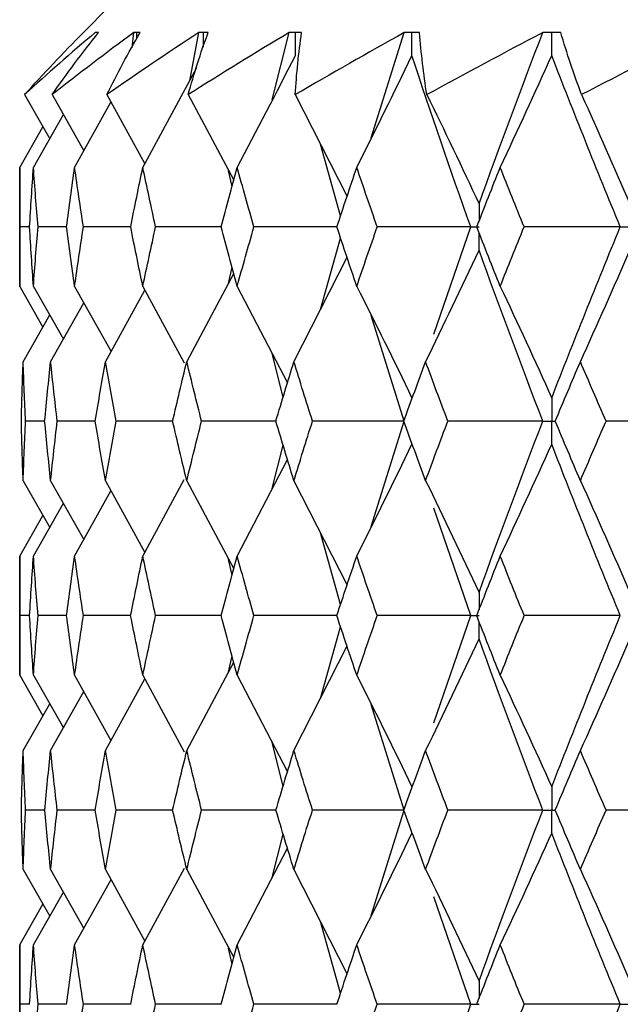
# Paper-space layout '_Front' of a CAD drawing. Header units: millimetres. Extents: x -25 to 25, y -1 to 320.
# Tile 42 of 52: x -19.75 to -15.04, y 52.23 to 59.95. Entities that reach past the tile are written whole.
import ezdxf

# ---------------------------------------------------------------- set-up
doc = ezdxf.new("R2010")
doc.units = ezdxf.units.MM

psp = doc.layouts.new('_Front')

# ---------------------------------------------------------------- linework, layer by layer
at = {"color": 7, "linetype": 'Continuous', "lineweight": 25}
for p, q in [((-19.05, 60.05), (-19.25, 59.85)), ((-19.2498, 59.8498), (-19.2499, 59.8499)), ((-19.1318, 59.8498), (-19.1318, 59.8498)), ((-18.8682, 59.7303), (-18.8541, 59.8498)), ((-18.8042, 59.8498), (-18.8043, 59.8498)), ((-18.415, 59.471), (-18.3447, 59.8498)), ((-18.2706, 59.8498), (-18.2707, 59.8498)), ((-17.7672, 59.3202), (-17.6344, 59.8498)), ((-17.5368, 59.8498), (-17.5369, 59.8498)), ((-16.9902, 59.0219), (-16.7308, 59.8498)), ((-16.6108, 59.8498), (-16.611, 59.8498)), ((-15.5029, 59.8498), (-15.5031, 59.8498)), ((-18.7834, 58.7914), (-18.3588, 59.5748)), ((-19.711, 59.3619), (-19.5144, 59.0163)), ((-19.4951, 59.3619), (-19.2466, 58.9203)), ((-19.0655, 59.3619), (-18.7676, 58.8205)), ((-18.4271, 59.3619), (-18.0699, 58.6904)), ((-17.5867, 59.3619), (-17.1807, 58.562)), ((-19.3184, 58.7914), (-19.0332, 59.3032)), ((-19.6418, 58.7914), (-19.4071, 59.2056)), ((-19.75, 58.7914), (-19.5681, 59.1107)), ((-17.2309, 58.4118), (-17.3895, 58.9735)), ((-19.75, 58.7914), (-19.75, 57.8582)), ((-18.0833, 58.6406), (-18.1106, 58.7653)), ((-19.6724, 58.3244), (-19.7475, 58.3244)), ((-19.3817, 58.3243), (-19.6062, 58.3244)), ((-18.8788, 58.3243), (-19.2501, 58.3244)), ((-18.1689, 58.3243), (-18.6831, 58.3244)), ((-17.2601, 58.3243), (-17.9114, 58.3244)), ((-16.499, 57.4825), (-16.2095, 58.3243)), ((-17.3897, 57.6756), (-17.2308, 58.237)), ((-17.5974, 57.2671), (-17.1806, 58.0869)), ((-18.4382, 57.2671), (-18.0698, 57.9587)), ((-18.1113, 57.8808), (-18.0833, 58.0086)), ((-19.75, 57.8582), (-19.5679, 57.5391)), ((-19.6418, 57.8582), (-19.407, 57.4443)), ((-19.3184, 57.8582), (-19.0331, 57.3469)), ((-18.7834, 57.8582), (-18.4576, 57.2577)), ((-18.0425, 57.8582), (-17.6478, 57.1009)), ((-19.077, 57.2671), (-18.7674, 57.8288)), ((-19.5068, 57.2671), (-19.2464, 57.7292)), ((-19.7229, 57.2671), (-19.5142, 57.6334)), ((-16.7308, 56.8008), (-16.9907, 57.6288)), ((-17.6817, 56.9892), (-17.7674, 57.3303)), ((-19.5538, 56.8007), (-19.7038, 56.8007)), ((-19.1563, 56.8007), (-19.4548, 56.8007)), ((-18.5489, 56.8008), (-18.9926, 56.8007)), ((-17.7383, 56.8008), (-18.3224, 56.8007)), ((-16.99, 55.9735), (-16.7308, 56.8008)), ((-17.7671, 56.2714), (-17.6817, 56.6119)), ((-18.0425, 55.7425), (-17.6479, 56.5003)), ((-19.7229, 56.3335), (-19.5145, 55.9671)), ((-19.5068, 56.3335), (-19.2467, 55.8712)), ((-19.077, 56.3335), (-18.7677, 55.7714)), ((-18.7834, 55.7425), (-18.4578, 56.3431)), ((-18.4382, 56.3335), (-18.0699, 55.6412)), ((-17.5974, 56.3335), (-17.1807, 55.5128)), ((-19.3184, 55.7425), (-19.0333, 56.2539)), ((-19.6418, 55.7425), (-19.4072, 56.1564)), ((-16.2095, 55.2748), (-16.4986, 56.1168)), ((-19.75, 55.7425), (-19.5682, 56.0615)), ((-17.2309, 55.3626), (-17.3895, 55.9239)), ((-19.75, 55.7425), (-19.75, 54.8073)), ((-18.0834, 55.5915), (-18.1107, 55.7163)), ((-19.6724, 55.2748), (-19.7475, 55.2748)), ((-19.3818, 55.2748), (-19.6062, 55.2748)), ((-18.8789, 55.2748), (-19.2501, 55.2748)), ((-18.1691, 55.2748), (-18.683, 55.2748)), ((-17.2602, 55.2748), (-17.9113, 55.2748)), ((-16.4988, 54.4326), (-16.2095, 55.2748)), ((-17.3896, 54.6255), (-17.2309, 55.187)), ((-17.5974, 54.2163), (-17.1807, 55.0368)), ((-18.1112, 54.8309), (-18.0834, 54.9582)), ((-18.4382, 54.2163), (-18.0699, 54.9085)), ((-19.75, 54.8073), (-19.5681, 54.4883)), ((-19.6418, 54.8073), (-19.4071, 54.3934)), ((-19.3184, 54.8073), (-19.0332, 54.2959)), ((-19.077, 54.2163), (-18.7677, 54.7783)), ((-18.7834, 54.8073), (-18.4577, 54.2067)), ((-18.0425, 54.8073), (-17.6479, 54.0496)), ((-19.5068, 54.2163), (-19.2466, 54.6786)), ((-19.7229, 54.2163), (-19.5144, 54.5826)), ((-16.7308, 53.7494), (-16.99, 54.5764)), ((-17.6817, 53.938), (-17.7671, 54.2786)), ((-19.5538, 53.7495), (-19.7038, 53.7495)), ((-19.1565, 53.7495), (-19.4548, 53.7495)), ((-18.5492, 53.7495), (-18.9927, 53.7495)), ((-17.7388, 53.7494), (-18.3224, 53.7495)), ((-16.9903, 52.9225), (-16.7308, 53.7494)), ((-17.7673, 53.2204), (-17.6816, 53.5612)), ((-18.0425, 52.6924), (-17.6478, 53.4496)), ((-19.7229, 53.2835), (-19.5143, 52.9171)), ((-19.5068, 53.2835), (-19.2465, 52.8213)), ((-19.077, 53.2835), (-18.7675, 52.7217)), ((-18.7834, 52.6924), (-18.4575, 53.2929)), ((-18.4382, 53.2835), (-18.0698, 52.5917)), ((-17.5974, 53.2835), (-17.1806, 52.4634)), ((-19.3184, 52.6924), (-19.033, 53.2036)), ((-19.6418, 52.6924), (-19.407, 53.1062)), ((-16.2095, 52.2258), (-16.4997, 53.0696)), ((-19.75, 52.6924), (-19.568, 53.0114)), ((-17.2309, 52.3132), (-17.3898, 52.8751)), ((-19.75, 52.6924), (-19.75, 51.7583)), ((-18.0834, 52.5418), (-18.1106, 52.6662)), ((-19.6724, 52.2257), (-19.7475, 52.2257)), ((-19.3816, 52.2257), (-19.6062, 52.2257)), ((-18.8785, 52.2257), (-19.2501, 52.2257)), ((-18.1685, 52.2257), (-18.6831, 52.2257)), ((-17.2594, 52.2258), (-17.9114, 52.2257)), ((-16.4986, 51.3838), (-16.2095, 52.2258))]:
    psp.add_line(p, q, dxfattribs=at)
for points in [[(-19.1569, 59.8498), (-19.3479, 59.6876), (-19.5326, 59.5249), (-19.711, 59.3619)], [(-19.711, 59.3619), (-19.5639, 59.5249), (-19.4102, 59.6876), (-19.2498, 59.8498)], [(-18.8541, 59.8498), (-19.0736, 59.6876), (-19.2872, 59.5249), (-19.4951, 59.3619)], [(-19.4951, 59.3619), (-19.3809, 59.5249), (-19.2598, 59.6876), (-19.1318, 59.8498)], [(-18.3447, 59.8498), (-18.5903, 59.6876), (-18.8306, 59.5249), (-19.0655, 59.3619)], [(-19.0655, 59.3619), (-18.9855, 59.5249), (-18.8985, 59.6876), (-18.8042, 59.8498)], [(-17.6344, 59.8498), (-17.9034, 59.6876), (-18.1676, 59.5249), (-18.4271, 59.3619)], [(-18.4271, 59.3619), (-18.3822, 59.5249), (-18.33, 59.6876), (-18.2706, 59.8498)], [(-16.7308, 59.8498), (-17.0203, 59.6876), (-17.3056, 59.5249), (-17.5867, 59.3619)], [(-17.5867, 59.3619), (-17.5774, 59.5249), (-17.5608, 59.6876), (-17.5368, 59.8498)], [(-16.5537, 59.3619), (-16.5801, 59.5249), (-16.5991, 59.6876), (-16.6108, 59.8498)], [(-15.6439, 59.8498), (-15.9507, 59.6876), (-16.254, 59.5249), (-16.5537, 59.3619)], [(-16.1446, 58.5056), (-15.9834, 58.9532), (-15.8164, 59.4015), (-15.6439, 59.8498)], [(-15.3394, 59.3619), (-15.4011, 59.5249), (-15.4556, 59.6876), (-15.5029, 59.8498)], [(-14.3857, 59.8498), (-14.7064, 59.6876), (-15.0243, 59.5249), (-15.3394, 59.3619)], [(-18.0425, 58.7914), (-17.8873, 59.0819), (-17.7351, 59.3743), (-17.5859, 59.6685)], [(-17.104, 58.7914), (-16.9569, 59.0819), (-16.8126, 59.3743), (-16.6711, 59.6685)], [(-16.2095, 58.3243), (-16.3691, 58.7718), (-16.5231, 59.2201), (-16.6711, 59.6685)], [(-15.9781, 58.7914), (-15.8406, 59.0819), (-15.7059, 59.3743), (-15.5737, 59.6685)], [(-15.0354, 58.3243), (-15.2201, 58.7718), (-15.3997, 59.2201), (-15.5737, 59.6685)], [(-16.5537, 59.3619), (-16.4147, 59.0783), (-16.2784, 58.7928), (-16.1446, 58.5056)], [(-15.3394, 59.3619), (-15.2106, 59.0783), (-15.0842, 58.7928), (-14.9602, 58.5056)], [(-19.7475, 58.3244), (-19.7492, 58.48), (-19.75, 58.6357), (-19.75, 58.7914)], [(-19.6724, 58.3244), (-19.663, 58.48), (-19.6528, 58.6357), (-19.6418, 58.7914)], [(-19.6062, 58.3244), (-19.6189, 58.48), (-19.6308, 58.6357), (-19.6418, 58.7914)], [(-19.3817, 58.3244), (-19.3615, 58.48), (-19.3404, 58.6357), (-19.3184, 58.7914)], [(-19.2501, 58.3244), (-19.2737, 58.48), (-19.2965, 58.6357), (-19.3184, 58.7914)], [(-18.8788, 58.3244), (-18.8478, 58.48), (-18.816, 58.6357), (-18.7834, 58.7914)], [(-18.6831, 58.3244), (-18.7173, 58.48), (-18.7508, 58.6357), (-18.7834, 58.7914)], [(-18.169, 58.3244), (-18.1276, 58.48), (-18.0854, 58.6357), (-18.0425, 58.7914)], [(-17.9114, 58.3244), (-17.9559, 58.48), (-17.9996, 58.6357), (-18.0425, 58.7914)], [(-17.2601, 58.3244), (-17.2088, 58.48), (-17.1568, 58.6357), (-17.104, 58.7914)], [(-16.9435, 58.3244), (-16.9977, 58.48), (-17.0512, 58.6357), (-17.104, 58.7914)], [(-16.1621, 58.3244), (-16.1015, 58.48), (-16.0401, 58.6357), (-15.9781, 58.7914)], [(-15.79, 58.3244), (-15.8533, 58.48), (-15.9161, 58.6357), (-15.9781, 58.7914)], [(-19.75, 57.8582), (-19.75, 58.0136), (-19.7492, 58.1689), (-19.7475, 58.3244)], [(-19.6418, 57.8582), (-19.6528, 58.0136), (-19.663, 58.1689), (-19.6724, 58.3244)], [(-19.6418, 57.8582), (-19.6308, 58.0136), (-19.6189, 58.1689), (-19.6062, 58.3244)], [(-19.3184, 57.8582), (-19.3404, 58.0136), (-19.3615, 58.1689), (-19.3817, 58.3244)], [(-19.3184, 57.8582), (-19.2965, 58.0136), (-19.2737, 58.1689), (-19.2501, 58.3244)], [(-18.7834, 57.8582), (-18.816, 58.0136), (-18.8478, 58.1689), (-18.8788, 58.3244)], [(-18.7834, 57.8582), (-18.7508, 58.0136), (-18.7174, 58.1689), (-18.6831, 58.3244)], [(-18.0425, 57.8582), (-18.0854, 58.0136), (-18.1276, 58.1689), (-18.169, 58.3244)], [(-18.0425, 57.8582), (-17.9996, 58.0136), (-17.9559, 58.1689), (-17.9114, 58.3244)], [(-17.104, 57.8582), (-17.1568, 58.0136), (-17.2088, 58.1689), (-17.2601, 58.3244)], [(-17.104, 57.8582), (-17.0512, 58.0136), (-16.9978, 58.1689), (-16.9435, 58.3244)], [(-16.2095, 58.3243), (-16.4549, 58.3243), (-16.6995, 58.3243), (-16.9435, 58.3244)], [(-15.9781, 57.8582), (-16.0401, 58.0136), (-16.1014, 58.1689), (-16.1621, 58.3244)], [(-15.9781, 57.8582), (-15.9161, 58.0136), (-15.8534, 58.1689), (-15.79, 58.3244)], [(-15.0354, 58.3243), (-15.2873, 58.3243), (-15.5389, 58.3243), (-15.79, 58.3244)], [(-15.5737, 56.9821), (-15.3997, 57.43), (-15.2203, 57.8765), (-15.0354, 58.3243)], [(-16.5637, 57.2671), (-16.4212, 57.5572), (-16.2815, 57.8491), (-16.1446, 58.143)], [(-15.6439, 56.8008), (-15.8165, 57.2488), (-15.9833, 57.6953), (-16.1446, 58.143)], [(-15.3486, 57.2671), (-15.2166, 57.5572), (-15.0871, 57.8491), (-14.9602, 58.143)], [(-17.104, 57.8582), (-16.9568, 57.5681), (-16.8126, 57.2761), (-16.6711, 56.9821)], [(-15.9781, 57.8582), (-15.8406, 57.5681), (-15.7058, 57.2761), (-15.5737, 56.9821)], [(-19.737, 56.8007), (-19.7331, 56.9563), (-19.7285, 57.1118), (-19.7229, 57.2671)], [(-19.7038, 56.8007), (-19.711, 56.9563), (-19.7174, 57.1118), (-19.7229, 57.2671)], [(-19.5539, 56.8007), (-19.539, 56.9563), (-19.5234, 57.1118), (-19.5068, 57.2671)], [(-19.4548, 56.8007), (-19.473, 56.9563), (-19.4903, 57.1118), (-19.5068, 57.2671)], [(-19.1565, 56.8007), (-19.1308, 56.9563), (-19.1043, 57.1118), (-19.077, 57.2671)], [(-18.9926, 56.8007), (-19.0216, 56.9563), (-19.0497, 57.1118), (-19.077, 57.2671)], [(-18.5493, 56.8007), (-18.5131, 56.9563), (-18.476, 57.1118), (-18.4382, 57.2671)], [(-18.3224, 56.8007), (-18.3618, 56.9563), (-18.4004, 57.1118), (-18.4382, 57.2671)], [(-17.7389, 56.8007), (-17.6925, 56.9563), (-17.6453, 57.1118), (-17.5974, 57.2671)], [(-17.4514, 56.8007), (-17.5008, 56.9563), (-17.5495, 57.1118), (-17.5974, 57.2671)], [(-16.7341, 56.8007), (-16.678, 56.9563), (-16.6212, 57.1118), (-16.5637, 57.2671)], [(-16.3892, 56.8007), (-16.4481, 56.9563), (-16.5063, 57.1118), (-16.5637, 57.2671)], [(-15.5459, 56.8007), (-15.4808, 56.9563), (-15.415, 57.1118), (-15.3486, 57.2671)], [(-15.1474, 56.8007), (-15.2151, 56.9563), (-15.2822, 57.1118), (-15.3486, 57.2671)], [(-19.7229, 56.3335), (-19.7285, 56.4892), (-19.7331, 56.645), (-19.737, 56.8007)], [(-19.7229, 56.3335), (-19.7174, 56.4892), (-19.711, 56.645), (-19.7038, 56.8007)], [(-19.5068, 56.3335), (-19.5234, 56.4892), (-19.539, 56.645), (-19.5539, 56.8007)], [(-19.5068, 56.3335), (-19.4903, 56.4892), (-19.473, 56.645), (-19.4548, 56.8007)], [(-19.077, 56.3335), (-19.1044, 56.4892), (-19.1309, 56.645), (-19.1565, 56.8007)], [(-19.077, 56.3335), (-19.0497, 56.4892), (-19.0216, 56.645), (-18.9926, 56.8007)], [(-18.4382, 56.3335), (-18.476, 56.4892), (-18.5131, 56.645), (-18.5493, 56.8007)], [(-18.4382, 56.3335), (-18.4004, 56.4892), (-18.3618, 56.645), (-18.3224, 56.8007)], [(-17.5974, 56.3335), (-17.6453, 56.4892), (-17.6925, 56.645), (-17.7389, 56.8007)], [(-17.5974, 56.3335), (-17.5495, 56.4892), (-17.5008, 56.645), (-17.4514, 56.8007)], [(-16.7308, 56.8008), (-16.9717, 56.8008), (-17.2119, 56.8007), (-17.4514, 56.8007)], [(-16.5637, 56.3335), (-16.6212, 56.4892), (-16.678, 56.645), (-16.7341, 56.8007)], [(-16.5637, 56.3335), (-16.5063, 56.4892), (-16.4481, 56.645), (-16.3892, 56.8007)], [(-15.6439, 56.8008), (-15.8929, 56.8008), (-16.1413, 56.8007), (-16.3892, 56.8007)], [(-16.1446, 55.4563), (-15.9833, 55.9046), (-15.8163, 56.353), (-15.6439, 56.8008)], [(-15.3486, 56.3335), (-15.4151, 56.4892), (-15.4808, 56.645), (-15.5459, 56.8007)], [(-15.3486, 56.3335), (-15.2822, 56.4892), (-15.2151, 56.645), (-15.1474, 56.8007)], [(-14.3856, 56.8008), (-14.6399, 56.8008), (-14.8938, 56.8007), (-15.1474, 56.8007)], [(-17.104, 55.7425), (-16.9569, 56.033), (-16.8126, 56.3253), (-16.6711, 56.6194)], [(-15.9781, 55.7425), (-15.8407, 56.033), (-15.7059, 56.3253), (-15.5737, 56.6194)], [(-15.0353, 55.2748), (-15.2202, 55.7232), (-15.3998, 56.1716), (-15.5737, 56.6194)], [(-16.5637, 56.3335), (-16.4213, 56.0429), (-16.2815, 55.7505), (-16.1446, 55.4563)], [(-15.3486, 56.3335), (-15.2166, 56.0429), (-15.0871, 55.7505), (-14.9602, 55.4563)], [(-19.7475, 55.2748), (-19.7492, 55.4307), (-19.75, 55.5866), (-19.75, 55.7425)], [(-19.6724, 55.2748), (-19.663, 55.4307), (-19.6528, 55.5866), (-19.6418, 55.7425)], [(-19.6062, 55.2748), (-19.6189, 55.4307), (-19.6308, 55.5866), (-19.6418, 55.7425)], [(-19.3818, 55.2748), (-19.3615, 55.4307), (-19.3404, 55.5866), (-19.3184, 55.7425)], [(-19.2501, 55.2748), (-19.2737, 55.4307), (-19.2965, 55.5866), (-19.3184, 55.7425)], [(-18.8789, 55.2748), (-18.8478, 55.4307), (-18.816, 55.5866), (-18.7834, 55.7425)], [(-18.683, 55.2748), (-18.7173, 55.4307), (-18.7507, 55.5866), (-18.7834, 55.7425)], [(-18.1691, 55.2748), (-18.1277, 55.4307), (-18.0855, 55.5866), (-18.0425, 55.7425)], [(-17.9113, 55.2748), (-17.9558, 55.4307), (-17.9996, 55.5866), (-18.0425, 55.7425)], [(-17.2602, 55.2748), (-17.2089, 55.4307), (-17.1568, 55.5866), (-17.104, 55.7425)], [(-16.9434, 55.2748), (-16.9976, 55.4307), (-17.0512, 55.5866), (-17.104, 55.7425)], [(-16.1623, 55.2748), (-16.1016, 55.4307), (-16.0402, 55.5866), (-15.9781, 55.7425)], [(-15.7898, 55.2748), (-15.8532, 55.4307), (-15.916, 55.5866), (-15.9781, 55.7425)], [(-19.75, 54.8073), (-19.75, 54.9631), (-19.7492, 55.1189), (-19.7475, 55.2748)], [(-19.6418, 54.8073), (-19.6528, 54.9631), (-19.663, 55.1189), (-19.6724, 55.2748)], [(-19.6418, 54.8073), (-19.6308, 54.9631), (-19.6189, 55.1189), (-19.6062, 55.2748)], [(-19.3184, 54.8073), (-19.3404, 54.9631), (-19.3615, 55.1189), (-19.3818, 55.2748)], [(-19.3184, 54.8073), (-19.2965, 54.9631), (-19.2737, 55.1189), (-19.2501, 55.2748)], [(-18.7834, 54.8073), (-18.816, 54.9631), (-18.8478, 55.1189), (-18.8789, 55.2748)], [(-18.7834, 54.8073), (-18.7507, 54.9631), (-18.7173, 55.1189), (-18.683, 55.2748)], [(-18.0425, 54.8073), (-18.0855, 54.9631), (-18.1277, 55.1189), (-18.1691, 55.2748)], [(-18.0425, 54.8073), (-17.9996, 54.9631), (-17.9558, 55.1189), (-17.9113, 55.2748)], [(-17.104, 54.8073), (-17.1568, 54.9631), (-17.2089, 55.1189), (-17.2602, 55.2748)], [(-17.104, 54.8073), (-17.0512, 54.9631), (-16.9976, 55.1189), (-16.9434, 55.2748)], [(-16.2095, 55.2748), (-16.4548, 55.2748), (-16.6994, 55.2748), (-16.9434, 55.2748)], [(-15.9781, 54.8073), (-16.0402, 54.9631), (-16.1016, 55.1189), (-16.1623, 55.2748)], [(-15.9781, 54.8073), (-15.916, 54.9631), (-15.8532, 55.1189), (-15.7898, 55.2748)], [(-15.0353, 55.2748), (-15.2872, 55.2748), (-15.5388, 55.2748), (-15.7898, 55.2748)], [(-15.5737, 53.9307), (-15.3998, 54.3781), (-15.2202, 54.8264), (-15.0353, 55.2748)], [(-16.5637, 54.2163), (-16.4212, 54.5067), (-16.2815, 54.7991), (-16.1446, 55.0933)], [(-15.6439, 53.7494), (-15.8163, 54.1967), (-15.9833, 54.6449), (-16.1446, 55.0933)], [(-15.3486, 54.2163), (-15.2166, 54.5067), (-15.0871, 54.7991), (-14.9602, 55.0933)], [(-17.104, 54.8073), (-16.9569, 54.5169), (-16.8126, 54.2247), (-16.6711, 53.9307)], [(-15.9781, 54.8073), (-15.8407, 54.5169), (-15.7059, 54.2247), (-15.5737, 53.9307)], [(-19.737, 53.7495), (-19.7331, 53.905), (-19.7285, 54.0606), (-19.7229, 54.2163)], [(-19.7038, 53.7495), (-19.711, 53.905), (-19.7174, 54.0606), (-19.7229, 54.2163)], [(-19.5538, 53.7495), (-19.539, 53.905), (-19.5233, 54.0606), (-19.5068, 54.2163)], [(-19.4548, 53.7495), (-19.473, 53.905), (-19.4903, 54.0606), (-19.5068, 54.2163)], [(-19.1565, 53.7495), (-19.1308, 53.905), (-19.1043, 54.0606), (-19.077, 54.2163)], [(-18.9927, 53.7495), (-19.0216, 53.905), (-19.0497, 54.0606), (-19.077, 54.2163)], [(-18.5493, 53.7495), (-18.513, 53.905), (-18.476, 54.0606), (-18.4382, 54.2163)], [(-18.3224, 53.7495), (-18.3618, 53.905), (-18.4004, 54.0606), (-18.4382, 54.2163)], [(-17.7388, 53.7495), (-17.6924, 53.905), (-17.6453, 54.0606), (-17.5974, 54.2163)], [(-17.4514, 53.7495), (-17.5008, 53.905), (-17.5495, 54.0606), (-17.5974, 54.2163)], [(-16.734, 53.7495), (-16.678, 53.905), (-16.6212, 54.0606), (-16.5637, 54.2163)], [(-16.3893, 53.7495), (-16.4481, 53.905), (-16.5063, 54.0606), (-16.5637, 54.2163)], [(-15.5458, 53.7495), (-15.4808, 53.905), (-15.415, 54.0606), (-15.3486, 54.2163)], [(-15.1475, 53.7495), (-15.2152, 53.905), (-15.2822, 54.0606), (-15.3486, 54.2163)], [(-19.7229, 53.2835), (-19.7285, 53.439), (-19.7331, 53.5942), (-19.737, 53.7495)], [(-19.7229, 53.2835), (-19.7174, 53.439), (-19.711, 53.5942), (-19.7038, 53.7495)], [(-19.5068, 53.2835), (-19.5234, 53.439), (-19.539, 53.5942), (-19.5538, 53.7495)], [(-19.5068, 53.2835), (-19.4903, 53.439), (-19.473, 53.5942), (-19.4548, 53.7495)], [(-19.077, 53.2835), (-19.1043, 53.439), (-19.1308, 53.5942), (-19.1565, 53.7495)], [(-19.077, 53.2835), (-19.0497, 53.439), (-19.0216, 53.5942), (-18.9927, 53.7495)], [(-18.4382, 53.2835), (-18.476, 53.439), (-18.513, 53.5942), (-18.5493, 53.7495)], [(-18.4382, 53.2835), (-18.4004, 53.439), (-18.3618, 53.5942), (-18.3224, 53.7495)], [(-17.5974, 53.2835), (-17.6453, 53.439), (-17.6924, 53.5942), (-17.7388, 53.7495)], [(-17.5974, 53.2835), (-17.5495, 53.439), (-17.5008, 53.5942), (-17.4514, 53.7495)], [(-16.7308, 53.7494), (-16.9718, 53.7494), (-17.212, 53.7495), (-17.4514, 53.7495)], [(-16.5637, 53.2835), (-16.6212, 53.439), (-16.6779, 53.5942), (-16.734, 53.7495)], [(-16.5637, 53.2835), (-16.5063, 53.439), (-16.4481, 53.5942), (-16.3893, 53.7495)], [(-15.6439, 53.7494), (-15.8929, 53.7494), (-16.1414, 53.7495), (-16.3893, 53.7495)], [(-16.1446, 52.4071), (-15.9833, 52.8553), (-15.8164, 53.302), (-15.6439, 53.7494)], [(-15.3486, 53.2835), (-15.415, 53.439), (-15.4808, 53.5942), (-15.5458, 53.7495)], [(-15.3486, 53.2835), (-15.2822, 53.439), (-15.2152, 53.5942), (-15.1475, 53.7495)], [(-14.3856, 53.7494), (-14.6399, 53.7494), (-14.8939, 53.7495), (-15.1475, 53.7495)], [(-17.104, 52.6924), (-16.9569, 52.9825), (-16.8126, 53.2744), (-16.6711, 53.5682)], [(-15.9781, 52.6924), (-15.8407, 52.9825), (-15.7058, 53.2744), (-15.5737, 53.5682)], [(-15.0353, 52.2258), (-15.2203, 52.674), (-15.3997, 53.1208), (-15.5737, 53.5682)], [(-16.5637, 53.2835), (-16.4212, 52.9933), (-16.2815, 52.7012), (-16.1446, 52.4071)], [(-15.3486, 53.2835), (-15.2166, 52.9933), (-15.0871, 52.7012), (-14.9602, 52.4071)], [(-19.7475, 52.2257), (-19.7492, 52.3814), (-19.75, 52.537), (-19.75, 52.6924)], [(-19.6724, 52.2257), (-19.663, 52.3814), (-19.6528, 52.537), (-19.6418, 52.6924)], [(-19.6062, 52.2257), (-19.6189, 52.3814), (-19.6308, 52.537), (-19.6418, 52.6924)], [(-19.3818, 52.2257), (-19.3615, 52.3814), (-19.3404, 52.537), (-19.3184, 52.6924)], [(-19.2501, 52.2257), (-19.2737, 52.3814), (-19.2965, 52.537), (-19.3184, 52.6924)], [(-18.8788, 52.2257), (-18.8478, 52.3814), (-18.816, 52.537), (-18.7834, 52.6924)], [(-18.6831, 52.2257), (-18.7173, 52.3814), (-18.7507, 52.537), (-18.7834, 52.6924)], [(-18.169, 52.2257), (-18.1276, 52.3814), (-18.0855, 52.537), (-18.0425, 52.6924)], [(-17.9114, 52.2257), (-17.9559, 52.3814), (-17.9996, 52.537), (-18.0425, 52.6924)], [(-17.2602, 52.2257), (-17.2088, 52.3814), (-17.1568, 52.537), (-17.104, 52.6924)], [(-16.9434, 52.2257), (-16.9977, 52.3814), (-17.0512, 52.537), (-17.104, 52.6924)], [(-16.1622, 52.2257), (-16.1015, 52.3814), (-16.0401, 52.537), (-15.9781, 52.6924)], [(-15.7899, 52.2257), (-15.8533, 52.3814), (-15.916, 52.537), (-15.9781, 52.6924)], [(-19.75, 51.7583), (-19.75, 51.9141), (-19.7492, 52.0699), (-19.7475, 52.2257)], [(-19.6418, 51.7583), (-19.6308, 51.9141), (-19.6189, 52.0699), (-19.6062, 52.2257)], [(-19.3184, 51.7583), (-19.2965, 51.9141), (-19.2737, 52.0699), (-19.2501, 52.2257)], [(-18.7834, 51.7583), (-18.7507, 51.9141), (-18.7173, 52.0699), (-18.6831, 52.2257)], [(-18.0425, 51.7583), (-17.9996, 51.9141), (-17.9559, 52.0699), (-17.9114, 52.2257)], [(-17.104, 51.7583), (-17.0512, 51.9141), (-16.9977, 52.0699), (-16.9434, 52.2257)], [(-16.2095, 52.2258), (-16.4548, 52.2258), (-16.6995, 52.2257), (-16.9434, 52.2257)], [(-15.9781, 51.7583), (-15.916, 51.9141), (-15.8533, 52.0699), (-15.7899, 52.2257)], [(-15.0353, 52.2258), (-15.2873, 52.2258), (-15.5388, 52.2257), (-15.7899, 52.2257)], [(-15.5737, 50.8811), (-15.3997, 51.3294), (-15.2202, 51.7778), (-15.0353, 52.2258)]]:
    psp.add_open_spline(points, degree=3, dxfattribs=at)
for points, knots in [([(-19.25, 59.85), (-19.25, 59.85), (-19.25, 59.85), (-19.25, 59.85), (-19.25, 59.85), (-19.25, 59.85), (-19.25, 59.85)], [0.0001345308, 0.0001345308, 0.0001345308, 0.0001345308, 0.00016993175, 0.00016993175, 0.00016993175, 0.00017680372, 0.00017680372, 0.00017680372, 0.00017680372]), ([(-19.1445, 59.85), (-19.1463, 59.85), (-19.148, 59.85), (-19.1498, 59.85), (-19.1522, 59.8499), (-19.1545, 59.8499), (-19.1569, 59.8498)], [0.0001197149, 0.0001197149, 0.0001197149, 0.0001197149, 0.0001699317, 0.0001699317, 0.0001699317, 0.0002396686, 0.0002396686, 0.0002396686, 0.0002396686]), ([(-19.1318, 59.8498), (-19.1354, 59.8499), (-19.139, 59.85), (-19.1425, 59.85), (-19.1432, 59.85), (-19.1439, 59.85), (-19.1445, 59.85)], [0, 0, 0, 0, 0.0001001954, 0.0001001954, 0.0001001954, 0.0001197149, 0.0001197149, 0.0001197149, 0.0001197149]), ([(-18.8293, 59.85), (-18.8328, 59.85), (-18.8363, 59.85), (-18.8397, 59.85), (-18.8446, 59.8499), (-18.8493, 59.8499), (-18.8541, 59.8498)], [0.0001197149, 0.0001197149, 0.0001197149, 0.0001197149, 0.0001699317, 0.0001699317, 0.0001699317, 0.0002396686, 0.0002396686, 0.0002396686, 0.0002396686]), ([(-18.8043, 59.8498), (-18.8113, 59.8499), (-18.8183, 59.85), (-18.8253, 59.85), (-18.8266, 59.85), (-18.828, 59.85), (-18.8293, 59.85)], [0, 0, 0, 0, 0.0001001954, 0.0001001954, 0.0001001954, 0.0001197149, 0.0001197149, 0.0001197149, 0.0001197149]), ([(-18.3078, 59.85), (-18.313, 59.85), (-18.3182, 59.85), (-18.3233, 59.85), (-18.3305, 59.8499), (-18.3376, 59.8499), (-18.3447, 59.8498)], [0.0001197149, 0.0001197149, 0.0001197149, 0.0001197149, 0.0001699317, 0.0001699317, 0.0001699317, 0.0002396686, 0.0002396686, 0.0002396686, 0.0002396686]), ([(-18.2707, 59.8498), (-18.2811, 59.8499), (-18.2915, 59.85), (-18.3018, 59.85), (-18.3038, 59.85), (-18.3058, 59.85), (-18.3078, 59.85)], [0, 0, 0, 0, 0.0001001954, 0.0001001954, 0.0001001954, 0.0001197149, 0.0001197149, 0.0001197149, 0.0001197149]), ([(-17.5858, 59.85), (-17.5926, 59.85), (-17.5994, 59.85), (-17.6061, 59.85), (-17.6156, 59.8499), (-17.625, 59.8499), (-17.6344, 59.8498)], [0.0001197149, 0.0001197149, 0.0001197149, 0.0001197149, 0.0001699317, 0.0001699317, 0.0001699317, 0.0002396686, 0.0002396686, 0.0002396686, 0.0002396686]), ([(-17.5859, 59.6685), (-17.5858, 59.7175), (-17.5858, 59.7664), (-17.5858, 59.8153), (-17.5858, 59.8269), (-17.5858, 59.8384), (-17.5858, 59.85)], [0, 0, 0, 0, 0.0001467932, 0.0001467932, 0.0001467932, 0.0001814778, 0.0001814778, 0.0001814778, 0.0001814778]), ([(-17.5369, 59.8498), (-17.5506, 59.8499), (-17.5642, 59.85), (-17.5778, 59.85), (-17.5805, 59.85), (-17.5831, 59.85), (-17.5858, 59.85)], [0, 0, 0, 0, 0.0001001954, 0.0001001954, 0.0001001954, 0.0001197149, 0.0001197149, 0.0001197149, 0.0001197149]), ([(-16.671, 59.85), (-16.6794, 59.85), (-16.6877, 59.85), (-16.6961, 59.85), (-16.7077, 59.8499), (-16.7192, 59.8499), (-16.7308, 59.8498)], [0.0001197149, 0.0001197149, 0.0001197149, 0.0001197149, 0.0001699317, 0.0001699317, 0.0001699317, 0.0002396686, 0.0002396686, 0.0002396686, 0.0002396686]), ([(-16.6711, 59.6685), (-16.6711, 59.7175), (-16.671, 59.7664), (-16.671, 59.8153), (-16.671, 59.8269), (-16.671, 59.8384), (-16.671, 59.85)], [0, 0, 0, 0, 0.0001467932, 0.0001467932, 0.0001467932, 0.0001814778, 0.0001814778, 0.0001814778, 0.0001814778]), ([(-16.611, 59.8498), (-16.6278, 59.8499), (-16.6445, 59.85), (-16.6612, 59.85), (-16.6645, 59.85), (-16.6677, 59.85), (-16.671, 59.85)], [0, 0, 0, 0, 0.0001001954, 0.0001001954, 0.0001001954, 0.0001197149, 0.0001197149, 0.0001197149, 0.0001197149]), ([(-15.5736, 59.85), (-15.5834, 59.85), (-15.5932, 59.85), (-15.6031, 59.85), (-15.6167, 59.8499), (-15.6303, 59.8499), (-15.6439, 59.8498)], [0.0001197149, 0.0001197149, 0.0001197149, 0.0001197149, 0.0001699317, 0.0001699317, 0.0001699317, 0.0002396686, 0.0002396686, 0.0002396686, 0.0002396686]), ([(-15.5737, 59.6685), (-15.5736, 59.7175), (-15.5736, 59.7664), (-15.5736, 59.8153), (-15.5736, 59.8269), (-15.5736, 59.8384), (-15.5736, 59.85)], [0, 0, 0, 0, 0.0001467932, 0.0001467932, 0.0001467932, 0.0001814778, 0.0001814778, 0.0001814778, 0.0001814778]), ([(-15.5031, 59.8498), (-15.5228, 59.8499), (-15.5425, 59.85), (-15.5621, 59.85), (-15.5659, 59.85), (-15.5698, 59.85), (-15.5736, 59.85)], [0, 0, 0, 0, 0.0001001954, 0.0001001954, 0.0001001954, 0.0001197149, 0.0001197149, 0.0001197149, 0.0001197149]), ([(-16.2095, 58.3243), (-16.1941, 58.3243), (-16.1787, 58.3243), (-16.1633, 58.3243), (-16.157, 58.3243), (-16.1507, 58.3243), (-16.1444, 58.3243)], [0, 0, 0, 0, 0.0000852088, 0.0000852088, 0.0000852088, 0.0001198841, 0.0001198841, 0.0001198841, 0.0001198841]), ([(-15.0354, 58.3243), (-15.0176, 58.3243), (-14.9997, 58.3243), (-14.9819, 58.3243), (-14.9746, 58.3243), (-14.9673, 58.3243), (-14.9601, 58.3243)], [0, 0, 0, 0, 0.0000852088, 0.0000852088, 0.0000852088, 0.0001198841, 0.0001198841, 0.0001198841, 0.0001198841]), ([(-15.5737, 56.9821), (-15.5736, 56.9332), (-15.5736, 56.8843), (-15.5736, 56.8355), (-15.5736, 56.8239), (-15.5736, 56.8123), (-15.5736, 56.8008)], [0, 0, 0, 0, 0.0001466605, 0.0001466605, 0.0001466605, 0.0001813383, 0.0001813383, 0.0001813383, 0.0001813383]), ([(-15.6439, 56.8008), (-15.6273, 56.8008), (-15.6106, 56.8008), (-15.5939, 56.8008), (-15.5872, 56.8008), (-15.5804, 56.8008), (-15.5736, 56.8008)], [0, 0, 0, 0, 0.0000851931, 0.0000851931, 0.0000851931, 0.0001198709, 0.0001198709, 0.0001198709, 0.0001198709]), ([(-15.5737, 56.6194), (-15.5736, 56.6683), (-15.5736, 56.7172), (-15.5736, 56.7661), (-15.5736, 56.7777), (-15.5736, 56.7892), (-15.5736, 56.8008)], [0, 0, 0, 0, 0.0001466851, 0.0001466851, 0.0001466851, 0.0001813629, 0.0001813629, 0.0001813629, 0.0001813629]), ([(-16.2095, 55.2748), (-16.1941, 55.2748), (-16.1787, 55.2748), (-16.1633, 55.2748), (-16.157, 55.2748), (-16.1507, 55.2748), (-16.1444, 55.2748)], [0, 0, 0, 0, 0.0000851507, 0.0000851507, 0.0000851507, 0.0001198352, 0.0001198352, 0.0001198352, 0.0001198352]), ([(-15.5737, 53.9307), (-15.5736, 53.8818), (-15.5736, 53.833), (-15.5736, 53.7841), (-15.5736, 53.7725), (-15.5736, 53.761), (-15.5736, 53.7494)], [0, 0, 0, 0, 0.0001465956, 0.0001465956, 0.0001465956, 0.0001812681, 0.0001812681, 0.0001812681, 0.0001812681]), ([(-15.6439, 53.7494), (-15.6273, 53.7494), (-15.6106, 53.7494), (-15.5939, 53.7494), (-15.5872, 53.7494), (-15.5804, 53.7494), (-15.5736, 53.7494)], [0, 0, 0, 0, 0.000085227, 0.000085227, 0.000085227, 0.0001198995, 0.0001198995, 0.0001198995, 0.0001198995]), ([(-15.5737, 53.5682), (-15.5736, 53.617), (-15.5736, 53.6659), (-15.5736, 53.7147), (-15.5736, 53.7263), (-15.5736, 53.7379), (-15.5736, 53.7494)], [0, 0, 0, 0, 0.0001465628, 0.0001465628, 0.0001465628, 0.0001812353, 0.0001812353, 0.0001812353, 0.0001812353]), ([(-16.2095, 52.2258), (-16.1941, 52.2258), (-16.1787, 52.2258), (-16.1633, 52.2258), (-16.157, 52.2258), (-16.1507, 52.2258), (-16.1444, 52.2258)], [0, 0, 0, 0, 0.0000851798, 0.0000851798, 0.0000851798, 0.0001198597, 0.0001198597, 0.0001198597, 0.0001198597]), ([(-15.0353, 52.2258), (-15.0175, 52.2258), (-14.9997, 52.2258), (-14.9819, 52.2258), (-14.9746, 52.2258), (-14.9673, 52.2258), (-14.9601, 52.2258)], [0, 0, 0, 0, 0.0000851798, 0.0000851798, 0.0000851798, 0.0001198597, 0.0001198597, 0.0001198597, 0.0001198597])]:
    psp.add_open_spline(points, degree=3, knots=knots, dxfattribs=at)
at = {"color": 8, "linetype": 'Continuous', "lineweight": 25}
for points, knots in [([(-18.8294, 59.8029), (-18.8294, 59.807), (-18.8293, 59.8112), (-18.8293, 59.8153), (-18.8293, 59.8269), (-18.8293, 59.8384), (-18.8293, 59.85)], [0.00013433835, 0.00013433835, 0.00013433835, 0.00013433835, 0.00014679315, 0.00014679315, 0.00014679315, 0.00018147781, 0.00018147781, 0.00018147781, 0.00018147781]), ([(-18.3079, 59.7334), (-18.3079, 59.7607), (-18.3078, 59.7996), (-18.3078, 59.8384), (-18.3078, 59.85)], [0, 0, 0, 0, 0.702611, 1, 1, 1, 1]), ([(-15.5736, 56.8008), (-15.5668, 56.8008), (-15.5576, 56.8008), (-15.5483, 56.8008), (-15.5459, 56.8008)], [0, 0, 0, 0, 0.737167, 1, 1, 1, 1]), ([(-15.5736, 53.7494), (-15.5668, 53.7494), (-15.5575, 53.7494), (-15.5482, 53.7494), (-15.5458, 53.7494)], [0, 0, 0, 0, 0.733903, 1, 1, 1, 1])]:
    psp.add_open_spline(points, degree=3, knots=knots, dxfattribs=at)
for points in [[(-16.1446, 58.5056), (-16.1445, 58.4601), (-16.1444, 58.4147), (-16.1444, 58.3692)], [(-16.1446, 58.143), (-16.1445, 58.1885), (-16.1444, 58.2341), (-16.1444, 58.2796)], [(-16.1446, 55.4563), (-16.1445, 55.4109), (-16.1444, 55.3655), (-16.1444, 55.3201)], [(-16.1446, 55.0933), (-16.1445, 55.1387), (-16.1444, 55.1841), (-16.1444, 55.2295)], [(-16.1446, 52.4071), (-16.1445, 52.3617), (-16.1444, 52.3162), (-16.1444, 52.2707)]]:
    psp.add_open_spline(points, degree=3, dxfattribs=at)

doc.saveas('drawing.dxf')
